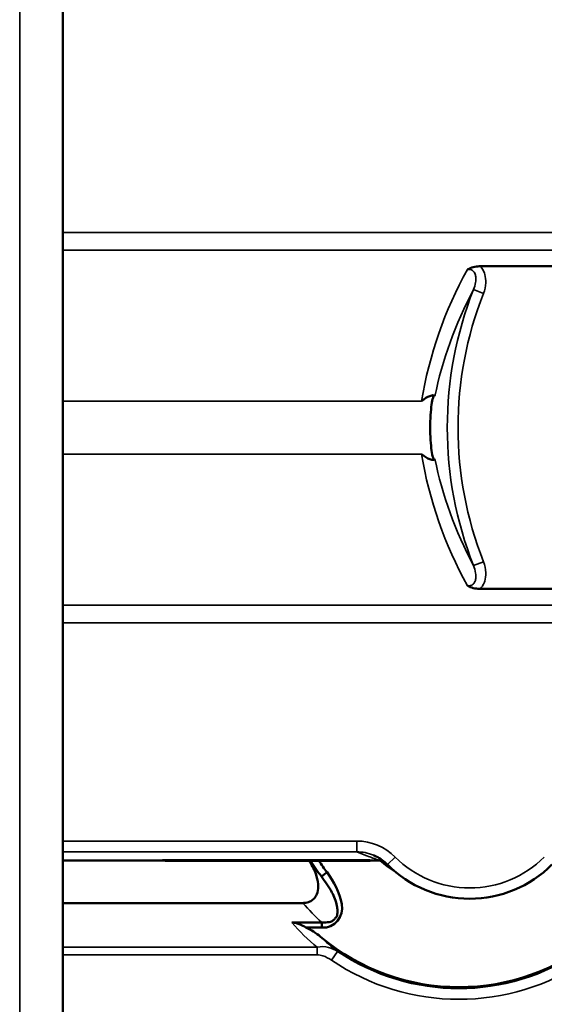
# Model space of a CAD drawing. Header units: millimetres. Extents: x 0 to 4638, y -120 to 1188.
# Tile 100 of 256: x 581 to 606, y 748 to 794. Entities that reach past the tile are written whole.
import ezdxf

# ---------------------------------------------------------------- set-up
doc = ezdxf.new("R2010")
doc.units = ezdxf.units.MM
doc.header["$LTSCALE"] = 2
doc.layers.add('Sichtbar (ISO)', color=7, linetype='Continuous', lineweight=50)
doc.layers.add('Sichtbar schmal (ISO)', color=7, linetype='Continuous', lineweight=35)

msp = doc.modelspace()

# ---------------------------------------------------------------- linework, layer by layer
at = {"layer": 'Sichtbar (ISO)'}
for p, q in [((583.4891, 727.8785), (583.4891, 822.0252)), ((602.8623, 782.4462), (602.8623, 782.4462)), ((609.0652, 782.4463), (602.8842, 782.4463)), ((602.8623, 767.4575), (602.8623, 767.4576)), ((602.8843, 767.4574), (609.0652, 767.4574)), ((588.1178, 754.8506), (597.7583, 754.8506)), ((583.4891, 754.8401), (588.1592, 754.8401)), ((597.771, 754.8297), (588.2611, 754.8297)), ((597.7647, 754.8401), (598.2199, 754.8401)), ((595.7667, 754.2895), (595.5072, 754.092)), ((594.6445, 752.8629), (583.4891, 752.8629)), ((595.5233, 751.9587), (594.1326, 751.9587)), ((594.7889, 751.7272), (595.5233, 751.7272)), ((595.5233, 751.8876), (595.5233, 751.9588)), ((595.5233, 751.7272), (595.5233, 751.8876))]:
    msp.add_line(p, q, dxfattribs=at)
for centre, radius, start, end in [((602.8947, 757.9519), 6, 211.12309, 211.3571), ((601.8947, 758.9519), 8.0875, 210.64409, 211.61657), ((601.8947, 758.9519), 8.0261, 210.90387, 217.26555), ((601.8947, 758.9519), 7.7, 212.36789, 217.26541), ((601.8947, 758.9519), 5.5, 228.38395, 237.5305), ((602.3947, 758.4519), 5.391, 224.88281, 315.11719), ((601.8947, 758.9519), 10, 229.94295, 310.05705)]:
    msp.add_arc(centre, radius, start, end, dxfattribs=at)
msp.add_ellipse((588.262, 755.33), major_axis=(0.4169, 0.2778), ratio=0.9980229, start_param=3.8332765, end_param=4.1237073, dxfattribs=at)
for points, knots in [([(602.2894, 782.2971), (602.2991, 782.3027), (602.3049, 782.3059), (602.3778, 782.344), (602.4572, 782.3805), (602.6589, 782.432), (602.7543, 782.4431), (602.855, 782.4461), (602.8688, 782.4463), (602.8841, 782.4447)], [-0.004153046, -0.004153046, -0.004153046, -0.004153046, 0, 0, 0.025444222, 0.025444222, 0.048499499, 0.048499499, 0.05216041, 0.05216041, 0.05216041, 0.05216041]), ([(600.1529, 776.1806), (600.1541, 776.1816), (600.1553, 776.1827), (600.2939, 776.2995), (600.4282, 776.3781), (600.6038, 776.4433), (600.6643, 776.4552), (600.7454, 776.4476), (600.768, 776.4337), (600.7756, 776.413)], [-0.11858038, -0.11858038, -0.11858038, -0.11858038, -0.11808055, -0.11808055, -0.06225321, -0.06225321, -0.02874118, -0.02874118, -0.0013447, -0.0013447, -0.0013447, -0.0013447]), ([(600.7365, 773.4583), (600.7227, 773.4718), (600.7069, 773.5065), (600.6683, 773.6389), (600.6451, 773.7541), (600.6061, 774.0204), (600.5876, 774.1892), (600.5624, 774.5601), (600.5558, 774.7622), (600.5558, 775.1416), (600.5624, 775.3437), (600.5876, 775.7145), (600.6061, 775.8834), (600.6451, 776.1497), (600.6683, 776.2648), (600.7069, 776.3972), (600.7227, 776.432), (600.7365, 776.4455)], [0.01453615, 0.01453615, 0.01453615, 0.01453615, 0.05707859, 0.05707859, 0.11415718, 0.11415718, 0.17107419, 0.17107419, 0.22799119, 0.22799119, 0.2849082, 0.2849082, 0.3418252, 0.3418252, 0.39890379, 0.39890379, 0.44144624, 0.44144624, 0.44144624, 0.44144624]), ([(600.7756, 773.4907), (600.768, 773.47), (600.7454, 773.4562), (600.6644, 773.4485), (600.604, 773.4604), (600.4284, 773.5256), (600.294, 773.6042), (600.1553, 773.7211), (600.1541, 773.7221), (600.1529, 773.7231)], [-0.15372019, -0.15372019, -0.15372019, -0.15372019, -0.11765973, -0.11765973, -0.07354921, -0.07354921, 0, 0, 0.00065816, 0.00065816, 0.00065816, 0.00065816]), ([(602.8842, 767.459), (602.8688, 767.4574), (602.855, 767.4576), (602.7542, 767.4607), (602.6589, 767.4718), (602.4573, 767.5233), (602.3779, 767.5597), (602.3049, 767.5979), (602.2991, 767.6011), (602.2894, 767.6067)], [0, 0, 0, 0, 0.00415596, 0.00415596, 0.030260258, 0.030260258, 0.059040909, 0.059040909, 0.063727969, 0.063727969, 0.063727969, 0.063727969]), ([(598.5749, 754.6477), (598.424, 754.7992), (598.2462, 754.9275), (598.0108, 755.0464), (597.9653, 755.0673), (597.9192, 755.0865)], [0, 0, 0, 0, 0.064140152, 0.064140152, 0.07913114, 0.07913114, 0.07913114, 0.07913114]), ([(595.0076, 754.7122), (595.1247, 754.5219), (595.2222, 754.3121), (595.3294, 753.9444), (595.3582, 753.7803), (595.3547, 753.5029), (595.3367, 753.3845), (595.2609, 753.1944), (595.2151, 753.1205), (595.0999, 753.0026), (595.0366, 752.959), (594.8898, 752.8929), (594.808, 752.8736), (594.698, 752.864), (594.6712, 752.8629), (594.6445, 752.8628)], [-0.23194349, -0.23194349, -0.23194349, -0.23194349, -0.1656569, -0.1656569, -0.11775492, -0.11775492, -0.08263429, -0.08263429, -0.05637511, -0.05637511, -0.03312806, -0.03312806, -0.00801318, -0.00801318, 0, 0, 0, 0]), ([(595.5072, 754.092), (595.6874, 753.8615), (595.852, 753.6167), (595.9898, 753.3587), (596.095, 753.1617), (596.1857, 752.9512), (596.227, 752.7302), (596.2405, 752.6582), (596.2514, 752.5849), (596.2547, 752.5114), (596.258, 752.4368), (596.2533, 752.3603), (596.2321, 752.2885), (596.2194, 752.245), (596.1931, 752.208), (596.1645, 752.1728), (596.1358, 752.1374), (596.1048, 752.1021), (596.072, 752.0719), (596.0325, 752.0355), (595.9811, 752.0121), (595.9288, 751.996), (595.8371, 751.9676), (595.7398, 751.9588), (595.6437, 751.9572), (595.6037, 751.9565), (595.5635, 751.9571), (595.5233, 751.9588)], [0, 0, 0, 0, 0.3109414, 0.3109414, 0.3109414, 0.5483346, 0.5483346, 0.5483346, 0.6256642, 0.6256642, 0.6256642, 0.70423, 0.70423, 0.70423, 0.7518028, 0.7518028, 0.7518028, 0.7996198, 0.7996198, 0.7996198, 0.8572577, 0.8572577, 0.8572577, 0.9580939, 0.9580939, 0.9580939, 1, 1, 1, 1]), ([(595.5233, 751.7272), (596.1138, 751.6627), (596.5657, 752.2477), (596.3373, 753.3688), (596.0945, 753.8494), (595.7667, 754.2895)], [0, 0, 0, 0, 0.5, 0.5, 1, 1, 1, 1]), ([(594.1326, 751.9587), (594.1873, 751.9587), (594.2427, 751.9509), (594.3569, 751.9249), (594.4177, 751.9049), (594.5829, 751.8399), (594.6902, 751.7844), (594.7889, 751.7273)], [0, 0, 0, 0, 0.016405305, 0.016405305, 0.035272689, 0.035272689, 0.070289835, 0.070289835, 0.070289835, 0.070289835]), ([(595.4587, 751.2983), (595.3572, 751.3837), (595.2499, 751.4642), (595.0276, 751.6085), (594.91, 751.674), (594.7889, 751.7273)], [0.000003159, 0.000003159, 0.000003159, 0.000003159, 0.039802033, 0.039802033, 0.079557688, 0.079557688, 0.079557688, 0.079557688])]:
    msp.add_open_spline(points, degree=3, knots=knots, dxfattribs=at)
msp.add_open_spline([(598.2199, 754.8401), (598.2664, 754.8401), (598.3128, 754.8385), (598.359, 754.8353)], degree=3, dxfattribs=at)
at = {"layer": 'Sichtbar schmal (ISO)'}
for p, q in [((581.4891, 727.8785), (581.4891, 822.0252)), ((583.4891, 784.0172), (609.7273, 784.0172)), ((609.7273, 783.1981), (583.4891, 783.1981)), ((602.5691, 781.3648), (603.0327, 781.1827)), ((600.1529, 776.1806), (583.4891, 776.1806)), ((583.4891, 773.7231), (600.1529, 773.7231)), ((602.5691, 768.539), (603.0327, 768.7211)), ((583.4891, 766.7057), (609.7273, 766.7057)), ((609.7273, 765.8865), (583.4891, 765.8865)), ((583.4891, 755.742), (597.1442, 755.742)), ((597.1442, 755.2423), (597.1442, 755.742)), ((597.1442, 755.2423), (583.4891, 755.2423)), ((598.5749, 754.6477), (598.9292, 755.0005)), ((595.3041, 750.8093), (583.4891, 750.8093)), ((595.3041, 750.8093), (595.3041, 750.4558)), ((583.4891, 750.4558), (595.3041, 750.4558)), ((596.2522, 750.6172), (595.9729, 750.2047))]:
    msp.add_line(p, q, dxfattribs=at)
for centre, radius, start, end in [((618.8947, 774.9519), 17.5399, 158.55443, 201.44557), ((618.8947, 774.9519), 17.0418, 158.55445, 201.44555), ((602.3947, 758.4519), 4.891, 224.88281, 315.11719), ((601.8947, 758.9519), 10.0651, 235.9025, 304.0975), ((601.8947, 758.9519), 10.5632, 235.9025, 304.0975)]:
    msp.add_arc(centre, radius, start, end, dxfattribs=at)
for centre, major_axis, ratio, start_param, end_param in [((618.8947, 772.9673), (0, -19.1612), 0.9921634, 4.203843, 4.5438955), ((618.8947, 776.9364), (0, 19.1612), 0.9921634, 1.7392898, 2.0793423), ((597.1516, 753.2403), (1.8552, -0.7799), 0.9938939, 1.5746657, 1.970194), ((600.3961, 758.4207), (4.9605, -5.6041), 0.8724848, 4.6060285, 4.7124077), ((601.8947, 759.0823), (0, 9.5736), 0.9961655, 2.2779252, 2.409967), ((601.8947, 758.7544), (0, -10.339), 0.9961655, 5.4295998, 5.5888208), ((600.4087, 756.4383), (5.9057, -5.6336), 0.8743186, 4.7082394, 4.8365055)]:
    msp.add_ellipse(centre, major_axis=major_axis, ratio=ratio, start_param=start_param, end_param=end_param, dxfattribs=at)
for points, knots in [([(602.5691, 781.3648), (602.6146, 781.4708), (602.6494, 781.5827), (602.6677, 781.6973), (602.681, 781.7805), (602.686, 781.8665), (602.6759, 781.9513), (602.6688, 782.0113), (602.6537, 782.0723), (602.626, 782.1274), (602.6112, 782.1567), (602.5925, 782.1848), (602.5698, 782.2091), (602.5546, 782.2254), (602.5373, 782.2403), (602.5187, 782.2527), (602.4927, 782.2701), (602.4633, 782.2832), (602.4331, 782.2912), (602.4184, 782.2951), (602.4035, 782.2978), (602.3884, 782.2995), (602.3554, 782.3033), (602.3218, 782.302), (602.2894, 782.2971)], [0.0000043, 0.0000043, 0.0000043, 0.0000043, 0.29932215, 0.29932215, 0.29932215, 0.51654791, 0.51654791, 0.51654791, 0.67062177, 0.67062177, 0.67062177, 0.75179659, 0.75179659, 0.75179659, 0.80595065, 0.80595065, 0.80595065, 0.88209099, 0.88209099, 0.88209099, 0.91876231, 0.91876231, 0.91876231, 1, 1, 1, 1]), ([(602.8841, 782.4447), (602.911, 782.4163), (602.9345, 782.3881), (602.9559, 782.3588), (602.9984, 782.3008), (603.0339, 782.237), (603.0608, 782.1697), (603.0736, 782.1378), (603.0846, 782.1054), (603.0941, 782.0728), (603.1311, 781.9455), (603.1447, 781.8103), (603.1392, 781.6782), (603.1321, 781.5093), (603.0945, 781.3398), (603.0327, 781.1827)], [0, 0, 0, 0, 0.0816766, 0.0816766, 0.0816766, 0.2434513, 0.2434513, 0.2434513, 0.3200717, 0.3200717, 0.3200717, 0.6184675, 0.6184675, 0.6184675, 1, 1, 1, 1]), ([(603.0327, 768.7211), (603.0967, 768.5581), (603.135, 768.3819), (603.1399, 768.2066), (603.1436, 768.0761), (603.1282, 767.9426), (603.09, 767.8173), (603.0815, 767.7893), (603.0718, 767.7616), (603.0609, 767.7343), (603.0325, 767.6632), (602.9945, 767.5961), (602.9489, 767.5354), (602.9294, 767.5096), (602.9083, 767.4845), (602.8842, 767.459)], [0, 0, 0, 0, 0.395852, 0.395852, 0.395852, 0.6906938, 0.6906938, 0.6906938, 0.7564297, 0.7564297, 0.7564297, 0.9271819, 0.9271819, 0.9271819, 1, 1, 1, 1]), ([(602.2894, 767.6067), (602.3205, 767.602), (602.3525, 767.6006), (602.3842, 767.6038), (602.4202, 767.6074), (602.4567, 767.6174), (602.4893, 767.6339), (602.498, 767.6383), (602.5066, 767.6431), (602.5148, 767.6485), (602.5427, 767.6664), (602.5675, 767.6898), (602.5878, 767.7157), (602.6013, 767.7329), (602.613, 767.7514), (602.623, 767.7706), (602.6513, 767.8246), (602.667, 767.8846), (602.6748, 767.9439), (602.6858, 768.0273), (602.6819, 768.112), (602.6696, 768.1941), (602.6519, 768.313), (602.6162, 768.4292), (602.5691, 768.539)], [0, 0, 0, 0, 0.07774999, 0.07774999, 0.07774999, 0.16705201, 0.16705201, 0.16705201, 0.19051711, 0.19051711, 0.19051711, 0.27132026, 0.27132026, 0.27132026, 0.32441469, 0.32441469, 0.32441469, 0.47638211, 0.47638211, 0.47638211, 0.69003928, 0.69003928, 0.69003928, 0.99999572, 0.99999572, 0.99999572, 0.99999572]), ([(597.1442, 755.2423), (597.2962, 755.179), (597.4546, 755.1158), (597.6216, 755.0525), (597.7994, 754.9852), (597.9869, 754.9179), (598.1884, 754.8506), (598.1989, 754.8471), (598.2094, 754.8436), (598.2199, 754.8401)], [0, 0, 0, 0, 0.4717227, 0.4717227, 0.4717227, 0.9739235, 0.9739235, 0.9739235, 1, 1, 1, 1]), ([(595.3041, 750.4558), (595.3948, 750.4558), (595.4863, 750.4382), (595.5727, 750.4101), (595.7155, 750.3636), (595.8489, 750.2887), (595.9729, 750.2047)], [0, 0, 0, 0, 0.376776, 0.376776, 0.376776, 1, 1, 1, 1])]:
    msp.add_open_spline(points, degree=3, knots=knots, dxfattribs=at)
for points in [[(602.5689, 781.3644), (601.7106, 779.7473), (601.1279, 778.0866), (600.7766, 776.4099)], [(600.7756, 776.413), (600.7759, 776.412), (600.7762, 776.411), (600.7766, 776.4099)], [(600.7766, 773.4938), (600.7762, 773.4928), (600.7759, 773.4918), (600.7756, 773.4907)], [(600.7766, 773.4938), (601.1282, 771.8157), (601.711, 770.1558), (602.5689, 768.5393)], [(597.1442, 755.742), (597.8122, 755.742), (598.4667, 755.4649), (598.9292, 755.0005)], [(596.2522, 750.6172), (596.0079, 750.7713), (595.6809, 750.8923), (595.3041, 750.8093)]]:
    msp.add_open_spline(points, degree=3, dxfattribs=at)

doc.saveas('drawing.dxf')
